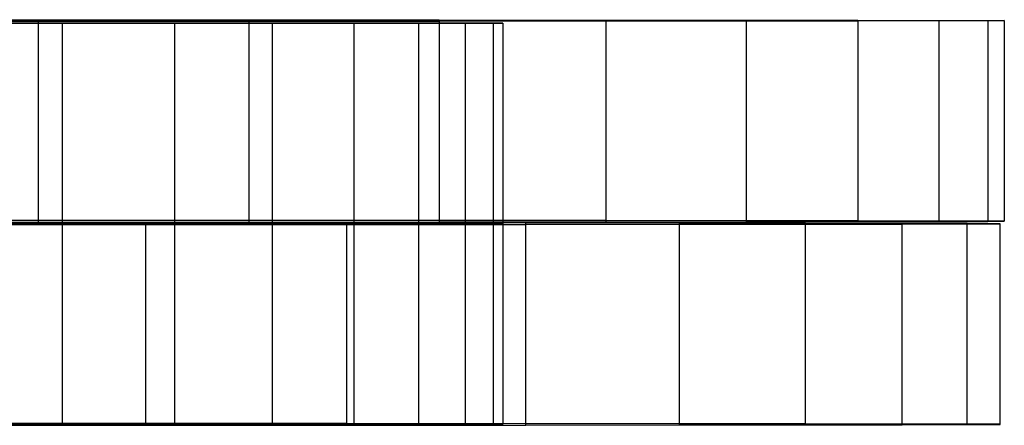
# Model space of a CAD drawing. Extents: x 0.1 to 16.1, y -3 to 3.
# Tile 65 of 65: x 12.2 to 16.1, y -0.8 to 0.8. Entities that reach past the tile are written whole.
import ezdxf

# ---------------------------------------------------------------- set-up
doc = ezdxf.new("R2010")
doc.units = 0
doc.header["$LTSCALE"] = 2.54
doc.layers.get('0').update_dxf_attribs({"color": 13, "linetype": 'CONTINUOUS'})

# ---------------------------------------------------------------- blocks, each defined once
blk = doc.blocks.new('DROPS_WOOD_D_PM_STL')
at = {"color": 0}
for p, q in [((14.08, 0.8, 38.3564), (2.08, 0.8, 38.3564)), ((14.08, 0.8, 38.3564), (2.08, 0.8, 38.3564)), ((11.3183, 0.8133, 17.0293), (12.2271, 0.813, 17.5035)), ((11.3183, 0.8133, 17.0293), (12.2271, 0.813, 17.5035)), ((12.2271, 0.806, 31.1858), (11.3183, 0.8057, 31.6599)), ((12.2271, 0.806, 31.1858), (11.3183, 0.8057, 31.6599)), ((11.8209, 0.8, 33.6654), (12.3226, 0.8, 34.1138)), ((11.8209, 0.8, 33.6654), (12.3226, 0.8, 34.1138)), ((12.2271, 0.813, 17.5035), (12.2271, 0.013, 17.5031)), ((12.2271, 0.813, 17.5035), (13.0679, 0.8127, 18.09)), ((12.2271, 0.813, 17.5035), (12.2271, 0.013, 17.5031)), ((12.2271, 0.813, 17.5035), (13.0679, 0.8127, 18.09)), ((13.0679, 0.8063, 30.5993), (12.2271, 0.806, 31.1858)), ((13.0679, 0.8063, 30.5993), (12.2271, 0.806, 31.1858)), ((12.2271, 0.806, 31.1858), (12.2271, 0.006, 31.1853)), ((12.2271, 0.806, 31.1858), (12.2271, 0.006, 31.1853)), ((12.3226, 0.8, 34.1138), (12.3226, 0, 34.1138)), ((12.3226, 0.8, 34.1138), (12.771, 0.8, 34.6155)), ((12.3226, 0.8, 34.1138), (12.3226, 0, 34.1138)), ((12.3226, 0.8, 34.1138), (12.771, 0.8, 34.6155)), ((12.771, 0.8, 34.6155), (12.771, 0, 34.6155)), ((12.771, 0.8, 34.6155), (13.1603, 0.8, 35.1642)), ((12.771, 0.8, 34.6155), (12.771, 0, 34.6155)), ((12.771, 0.8, 34.6155), (13.1603, 0.8, 35.1642)), ((13.0679, 0.8127, 18.09), (13.0679, 0.0127, 18.0896)), ((13.0679, 0.8127, 18.09), (13.8268, 0.8124, 18.7792)), ((13.0679, 0.8127, 18.09), (13.0679, 0.0127, 18.0896)), ((13.0679, 0.8127, 18.09), (13.8268, 0.8124, 18.7792)), ((13.8268, 0.8066, 29.9101), (13.0679, 0.8063, 30.5993)), ((13.8268, 0.8066, 29.9101), (13.0679, 0.8063, 30.5993)), ((13.0679, 0.8063, 30.5993), (13.0679, 0.0063, 30.5989)), ((13.0679, 0.8063, 30.5993), (13.0679, 0.0063, 30.5989)), ((13.1603, 0.8, 35.1642), (13.1603, 0, 35.1642)), ((13.1603, 0.8, 35.1642), (13.4858, 0.8, 35.7531)), ((13.1603, 0.8, 35.1642), (13.1603, 0, 35.1642)), ((13.1603, 0.8, 35.1642), (13.4858, 0.8, 35.7531)), ((13.4858, 0.8, 35.7531), (13.4858, 0, 35.7531)), ((13.4858, 0.8, 35.7531), (13.7433, 0.8, 36.3747)), ((13.4858, 0.8, 35.7531), (13.4858, 0, 35.7531)), ((13.4858, 0.8, 35.7531), (13.7433, 0.8, 36.3747)), ((13.7433, 0.8, 36.3747), (13.7433, 0, 36.3747)), ((13.7433, 0.8, 36.3747), (13.9296, 0.8, 37.0213)), ((13.7433, 0.8, 36.3747), (13.7433, 0, 36.3747)), ((13.7433, 0.8, 36.3747), (13.9296, 0.8, 37.0213)), ((13.8268, 0.8124, 18.7792), (13.8268, 0.0124, 18.7787)), ((13.8268, 0.8124, 18.7792), (14.4913, 0.812, 19.5597)), ((13.8268, 0.8124, 18.7792), (13.8268, 0.0124, 18.7787)), ((13.8268, 0.8124, 18.7792), (14.4913, 0.812, 19.5597)), ((14.4913, 0.807, 29.1295), (13.8268, 0.8066, 29.9101)), ((14.4913, 0.807, 29.1295), (13.8268, 0.8066, 29.9101)), ((13.8268, 0.8066, 29.9101), (13.8268, 0.0066, 29.9097)), ((13.8268, 0.8066, 29.9101), (13.8268, 0.0066, 29.9097)), ((13.9296, 0.8, 37.0213), (13.9296, 0, 37.0213)), ((13.9296, 0.8, 37.0213), (14.0423, 0.8, 37.6846)), ((13.9296, 0.8, 37.0213), (13.9296, 0, 37.0213)), ((13.9296, 0.8, 37.0213), (14.0423, 0.8, 37.6846)), ((14.0423, 0.8, 37.6846), (14.0423, 0, 37.6846)), ((14.0423, 0.8, 37.6846), (14.08, 0.8, 38.3564)), ((14.0423, 0.8, 37.6846), (14.0423, 0, 37.6846)), ((14.0423, 0.8, 37.6846), (14.08, 0.8, 38.3564)), ((14.08, 0.8, 38.3564), (14.08, 0, 38.3564)), ((14.08, 0.8, 38.3564), (14.08, 0, 38.3564)), ((14.4913, 0.812, 19.5597), (14.4913, 0.012, 19.5593)), ((14.4913, 0.812, 19.5597), (15.0505, 0.8115, 20.4189)), ((14.4913, 0.812, 19.5597), (14.4913, 0.012, 19.5593)), ((14.4913, 0.812, 19.5597), (15.0505, 0.8115, 20.4189)), ((15.0505, 0.8075, 28.2704), (14.4913, 0.807, 29.1295)), ((15.0505, 0.8075, 28.2704), (14.4913, 0.807, 29.1295)), ((14.4913, 0.807, 29.1295), (14.4913, 0.007, 29.1291)), ((14.4913, 0.807, 29.1295), (14.4913, 0.007, 29.1291)), ((15.0505, 0.8115, 20.4189), (15.0505, 0.0115, 20.4185)), ((15.0505, 0.8115, 20.4189), (15.4953, 0.8111, 21.3425)), ((15.0505, 0.8115, 20.4189), (15.0505, 0.0115, 20.4185)), ((15.0505, 0.8115, 20.4189), (15.4953, 0.8111, 21.3425)), ((15.4953, 0.808, 27.3467), (15.0505, 0.8075, 28.2704)), ((15.4953, 0.808, 27.3467), (15.0505, 0.8075, 28.2704)), ((15.0505, 0.8075, 28.2704), (15.0505, 0.0075, 28.2699)), ((15.0505, 0.8075, 28.2704), (15.0505, 0.0075, 28.2699)), ((15.4953, 0.8111, 21.3425), (15.4953, 0.0111, 21.3421)), ((15.4953, 0.8111, 21.3425), (15.8184, 0.8105, 22.3154)), ((15.4953, 0.8111, 21.3425), (15.4953, 0.0111, 21.3421)), ((15.4953, 0.8111, 21.3425), (15.8184, 0.8105, 22.3154)), ((15.8184, 0.8085, 26.3738), (15.4953, 0.808, 27.3467)), ((15.8184, 0.8085, 26.3738), (15.4953, 0.808, 27.3467)), ((15.4953, 0.808, 27.3467), (15.4953, 0.008, 27.3463)), ((15.4953, 0.808, 27.3467), (15.4953, 0.008, 27.3463)), ((15.8184, 0.8105, 22.3154), (15.8184, 0.0105, 22.315)), ((15.8184, 0.8105, 22.3154), (16.0143, 0.81, 23.3216)), ((15.8184, 0.8105, 22.3154), (15.8184, 0.0105, 22.315)), ((15.8184, 0.8105, 22.3154), (16.0143, 0.81, 23.3216)), ((16.0143, 0.809, 25.3676), (15.8184, 0.8085, 26.3738)), ((16.0143, 0.809, 25.3676), (15.8184, 0.8085, 26.3738)), ((15.8184, 0.8085, 26.3738), (15.8184, 0.0085, 26.3734)), ((15.8184, 0.8085, 26.3738), (15.8184, 0.0085, 26.3734)), ((16.0143, 0.81, 23.3216), (16.0143, 0.01, 23.3212)), ((16.0143, 0.81, 23.3216), (16.08, 0.8095, 24.3446)), ((16.0143, 0.81, 23.3216), (16.0143, 0.01, 23.3212)), ((16.0143, 0.81, 23.3216), (16.08, 0.8095, 24.3446)), ((16.08, 0.8095, 24.3446), (16.0143, 0.809, 25.3676)), ((16.08, 0.8095, 24.3446), (16.0143, 0.809, 25.3676)), ((16.0143, 0.809, 25.3676), (16.0143, 0.009, 25.3672)), ((16.0143, 0.809, 25.3676), (16.0143, 0.009, 25.3672)), ((16.08, 0.8095, 24.3446), (16.08, 0.0095, 24.3442)), ((16.08, 0.8095, 24.3446), (16.08, 0.0095, 24.3442)), ((8.38, 0, 38.3564), (14.08, 0, 38.3564)), ((8.38, 0, 38.3564), (14.08, 0, 38.3564)), ((8.38, 0, 38.3564), (14.08, 0, 38.3564)), ((12.2271, 0.013, 17.5031), (11.3183, 0.0133, 17.0289)), ((12.2271, 0.013, 17.5031), (11.3183, 0.0133, 17.0289)), ((11.3183, 0.0057, 31.6595), (12.2271, 0.006, 31.1853)), ((11.3183, 0.0057, 31.6595), (12.2271, 0.006, 31.1853)), ((12.6569, 0.0029, 17.7828), (11.7803, 0.0032, 17.2514)), ((12.6569, 0.0029, 17.7828), (11.7803, 0.0032, 17.2514)), ((12.3226, 0, 34.1138), (11.8209, 0, 33.6654)), ((12.3226, 0, 34.1138), (11.8209, 0, 33.6654)), ((12.3226, 0, 34.1138), (11.8209, 0, 33.6654)), ((13.0679, 0.0127, 18.0896), (12.2271, 0.013, 17.5031)), ((13.0679, 0.0127, 18.0896), (12.2271, 0.013, 17.5031)), ((12.2271, 0.006, 31.1853), (13.0679, 0.0063, 30.5989)), ((12.2271, 0.006, 31.1853), (13.0679, 0.0063, 30.5989)), ((12.771, 0, 34.6155), (12.3226, 0, 34.1138)), ((12.3226, 0, 34.1138), (12.3226, -0.8, 34.1138)), ((12.771, 0, 34.6155), (12.3226, 0, 34.1138)), ((12.3226, 0, 34.1138), (12.3226, -0.8, 34.1138)), ((12.771, 0, 34.6155), (12.3226, 0, 34.1138)), ((13.4584, 0.0026, 18.422), (12.6569, 0.0029, 17.7828)), ((12.6569, -0.7971, 17.7824), (12.6569, 0.0029, 17.7828)), ((13.4584, 0.0026, 18.422), (12.6569, 0.0029, 17.7828)), ((12.6569, -0.7971, 17.7824), (12.6569, 0.0029, 17.7828)), ((13.1603, 0, 35.1642), (12.771, 0, 34.6155)), ((12.771, 0, 34.6155), (12.771, -0.8, 34.6155)), ((13.1603, 0, 35.1642), (12.771, 0, 34.6155)), ((12.771, 0, 34.6155), (12.771, -0.8, 34.6155)), ((13.1603, 0, 35.1642), (12.771, 0, 34.6155)), ((13.8268, 0.0124, 18.7787), (13.0679, 0.0127, 18.0896)), ((13.8268, 0.0124, 18.7787), (13.0679, 0.0127, 18.0896)), ((13.0679, 0.0063, 30.5989), (13.8268, 0.0066, 29.9097)), ((13.0679, 0.0063, 30.5989), (13.8268, 0.0066, 29.9097)), ((13.4858, 0, 35.7531), (13.1603, 0, 35.1642)), ((13.1603, 0, 35.1642), (13.1603, -0.8, 35.1642)), ((13.4858, 0, 35.7531), (13.1603, 0, 35.1642)), ((13.1603, 0, 35.1642), (13.1603, -0.8, 35.1642)), ((13.4858, 0, 35.7531), (13.1603, 0, 35.1642)), ((14.1716, 0.0022, 19.1584), (13.4584, 0.0026, 18.422)), ((13.4584, -0.7974, 18.4216), (13.4584, 0.0026, 18.422)), ((14.1716, 0.0022, 19.1584), (13.4584, 0.0026, 18.422)), ((13.4584, -0.7974, 18.4216), (13.4584, 0.0026, 18.422)), ((13.7433, 0, 36.3747), (13.4858, 0, 35.7531)), ((13.4858, 0, 35.7531), (13.4858, -0.8, 35.7531)), ((13.7433, 0, 36.3747), (13.4858, 0, 35.7531)), ((13.4858, 0, 35.7531), (13.4858, -0.8, 35.7531)), ((13.7433, 0, 36.3747), (13.4858, 0, 35.7531)), ((13.9296, 0, 37.0213), (13.7433, 0, 36.3747)), ((13.7433, 0, 36.3747), (13.7433, -0.8, 36.3747)), ((13.9296, 0, 37.0213), (13.7433, 0, 36.3747)), ((13.7433, 0, 36.3747), (13.7433, -0.8, 36.3747)), ((13.9296, 0, 37.0213), (13.7433, 0, 36.3747)), ((14.4913, 0.012, 19.5593), (13.8268, 0.0124, 18.7787)), ((14.4913, 0.012, 19.5593), (13.8268, 0.0124, 18.7787)), ((13.8268, 0.0066, 29.9097), (14.4913, 0.007, 29.1291)), ((13.8268, 0.0066, 29.9097), (14.4913, 0.007, 29.1291)), ((14.0423, 0, 37.6846), (13.9296, 0, 37.0213)), ((13.9296, 0, 37.0213), (13.9296, -0.8, 37.0213)), ((14.0423, 0, 37.6846), (13.9296, 0, 37.0213)), ((13.9296, 0, 37.0213), (13.9296, -0.8, 37.0213)), ((14.0423, 0, 37.6846), (13.9296, 0, 37.0213)), ((14.08, 0, 38.3564), (14.0423, 0, 37.6846)), ((14.0423, 0, 37.6846), (14.0423, -0.8, 37.6846)), ((14.08, 0, 38.3564), (14.0423, 0, 37.6846)), ((14.0423, 0, 37.6846), (14.0423, -0.8, 37.6846)), ((14.08, 0, 38.3564), (14.0423, 0, 37.6846)), ((14.08, 0, 38.3564), (14.08, -0.8, 38.3564)), ((14.08, 0, 38.3564), (14.08, -0.8, 38.3564)), ((14.7847, 0.0018, 19.9799), (14.1716, 0.0022, 19.1584)), ((14.1716, -0.7978, 19.158), (14.1716, 0.0022, 19.1584)), ((14.7847, 0.0018, 19.9799), (14.1716, 0.0022, 19.1584)), ((14.1716, -0.7978, 19.158), (14.1716, 0.0022, 19.1584)), ((15.0505, 0.0115, 20.4185), (14.4913, 0.012, 19.5593)), ((15.0505, 0.0115, 20.4185), (14.4913, 0.012, 19.5593)), ((14.4913, 0.007, 29.1291), (15.0505, 0.0075, 28.2699)), ((14.4913, 0.007, 29.1291), (15.0505, 0.0075, 28.2699)), ((15.2878, 0.0013, 20.8731), (14.7847, 0.0018, 19.9799)), ((14.7847, -0.7982, 19.9795), (14.7847, 0.0018, 19.9799)), ((15.2878, 0.0013, 20.8731), (14.7847, 0.0018, 19.9799)), ((14.7847, -0.7982, 19.9795), (14.7847, 0.0018, 19.9799)), ((15.4953, 0.0111, 21.3421), (15.0505, 0.0115, 20.4185)), ((15.4953, 0.0111, 21.3421), (15.0505, 0.0115, 20.4185)), ((15.0505, 0.0075, 28.2699), (15.4953, 0.008, 27.3463)), ((15.0505, 0.0075, 28.2699), (15.4953, 0.008, 27.3463)), ((15.6724, 0.0008, 21.8233), (15.2878, 0.0013, 20.8731)), ((15.2878, -0.7987, 20.8727), (15.2878, 0.0013, 20.8731)), ((15.6724, 0.0008, 21.8233), (15.2878, 0.0013, 20.8731)), ((15.2878, -0.7987, 20.8727), (15.2878, 0.0013, 20.8731)), ((15.8184, 0.0105, 22.315), (15.4953, 0.0111, 21.3421)), ((15.8184, 0.0105, 22.315), (15.4953, 0.0111, 21.3421)), ((15.4953, 0.008, 27.3463), (15.8184, 0.0085, 26.3734)), ((15.4953, 0.008, 27.3463), (15.8184, 0.0085, 26.3734)), ((15.9325, 0.0003, 22.8149), (15.6724, 0.0008, 21.8233)), ((15.6724, -0.7992, 21.8229), (15.6724, 0.0008, 21.8233)), ((15.9325, 0.0003, 22.8149), (15.6724, 0.0008, 21.8233)), ((15.6724, -0.7992, 21.8229), (15.6724, 0.0008, 21.8233)), ((16.0143, 0.01, 23.3212), (15.8184, 0.0105, 22.315)), ((16.0143, 0.01, 23.3212), (15.8184, 0.0105, 22.315)), ((15.8184, 0.0085, 26.3734), (16.0143, 0.009, 25.3672)), ((15.8184, 0.0085, 26.3734), (16.0143, 0.009, 25.3672)), ((16.0636, -0.0002, 23.8316), (15.9325, 0.0003, 22.8149)), ((15.9325, -0.7997, 22.8145), (15.9325, 0.0003, 22.8149)), ((16.0636, -0.0002, 23.8316), (15.9325, 0.0003, 22.8149)), ((15.9325, -0.7997, 22.8145), (15.9325, 0.0003, 22.8149)), ((16.08, 0.0095, 24.3442), (16.0143, 0.01, 23.3212)), ((16.08, 0.0095, 24.3442), (16.0143, 0.01, 23.3212)), ((16.0143, 0.009, 25.3672), (16.08, 0.0095, 24.3442)), ((16.0143, 0.009, 25.3672), (16.08, 0.0095, 24.3442)), ((11.7803, -0.0041, 31.437), (12.6569, -0.0039, 30.9056)), ((11.7803, -0.0041, 31.437), (12.6569, -0.0039, 30.9056)), ((12.6569, -0.0039, 30.9056), (13.4584, -0.0035, 30.2664)), ((12.6569, -0.0039, 30.9056), (13.4584, -0.0035, 30.2664)), ((12.6569, -0.8039, 30.9052), (12.6569, -0.0039, 30.9056)), ((12.6569, -0.8039, 30.9052), (12.6569, -0.0039, 30.9056)), ((13.4584, -0.0035, 30.2664), (14.1716, -0.0032, 29.53)), ((13.4584, -0.0035, 30.2664), (14.1716, -0.0032, 29.53)), ((13.4584, -0.8035, 30.266), (13.4584, -0.0035, 30.2664)), ((13.4584, -0.8035, 30.266), (13.4584, -0.0035, 30.2664)), ((14.1716, -0.0032, 29.53), (14.7847, -0.0027, 28.7085)), ((14.1716, -0.0032, 29.53), (14.7847, -0.0027, 28.7085)), ((14.1716, -0.8032, 29.5296), (14.1716, -0.0032, 29.53)), ((14.1716, -0.8032, 29.5296), (14.1716, -0.0032, 29.53)), ((14.7847, -0.0027, 28.7085), (15.2878, -0.0023, 27.8153)), ((14.7847, -0.0027, 28.7085), (15.2878, -0.0023, 27.8153)), ((14.7847, -0.8027, 28.7081), (14.7847, -0.0027, 28.7085)), ((14.7847, -0.8027, 28.7081), (14.7847, -0.0027, 28.7085)), ((15.2878, -0.0023, 27.8153), (15.6724, -0.0018, 26.8651)), ((15.2878, -0.0023, 27.8153), (15.6724, -0.0018, 26.8651)), ((15.2878, -0.8023, 27.8149), (15.2878, -0.0023, 27.8153)), ((15.2878, -0.8023, 27.8149), (15.2878, -0.0023, 27.8153)), ((15.6724, -0.0018, 26.8651), (15.9325, -0.0013, 25.8735)), ((15.6724, -0.0018, 26.8651), (15.9325, -0.0013, 25.8735)), ((15.6724, -0.8018, 26.8647), (15.6724, -0.0018, 26.8651)), ((15.6724, -0.8018, 26.8647), (15.6724, -0.0018, 26.8651)), ((15.9325, -0.0013, 25.8735), (16.0636, -0.0008, 24.8568)), ((15.9325, -0.0013, 25.8735), (16.0636, -0.0008, 24.8568)), ((15.9325, -0.8013, 25.8731), (15.9325, -0.0013, 25.8735)), ((15.9325, -0.8013, 25.8731), (15.9325, -0.0013, 25.8735)), ((16.0636, -0.0008, 24.8568), (16.0636, -0.0002, 23.8316)), ((16.0636, -0.8002, 23.8312), (16.0636, -0.0002, 23.8316)), ((16.0636, -0.0008, 24.8568), (16.0636, -0.0002, 23.8316)), ((16.0636, -0.8002, 23.8312), (16.0636, -0.0002, 23.8316)), ((16.0636, -0.8008, 24.8563), (16.0636, -0.0008, 24.8568)), ((16.0636, -0.8008, 24.8563), (16.0636, -0.0008, 24.8568)), ((2.08, -0.8, 38.3564), (14.08, -0.8, 38.3564)), ((2.08, -0.8, 38.3564), (14.08, -0.8, 38.3564)), ((12.6569, -0.7971, 17.7824), (11.7803, -0.7968, 17.251)), ((12.6569, -0.7971, 17.7824), (11.7803, -0.7968, 17.251)), ((11.7803, -0.8041, 31.4366), (12.6569, -0.8039, 30.9052)), ((11.7803, -0.8041, 31.4366), (12.6569, -0.8039, 30.9052)), ((12.3226, -0.8, 34.1138), (11.8209, -0.8, 33.6654)), ((12.3226, -0.8, 34.1138), (11.8209, -0.8, 33.6654)), ((12.771, -0.8, 34.6155), (12.3226, -0.8, 34.1138)), ((12.771, -0.8, 34.6155), (12.3226, -0.8, 34.1138)), ((13.4584, -0.7974, 18.4216), (12.6569, -0.7971, 17.7824)), ((13.4584, -0.7974, 18.4216), (12.6569, -0.7971, 17.7824)), ((12.6569, -0.8039, 30.9052), (13.4584, -0.8035, 30.266)), ((12.6569, -0.8039, 30.9052), (13.4584, -0.8035, 30.266)), ((13.1603, -0.8, 35.1642), (12.771, -0.8, 34.6155)), ((13.1603, -0.8, 35.1642), (12.771, -0.8, 34.6155)), ((13.4858, -0.8, 35.7531), (13.1603, -0.8, 35.1642)), ((13.4858, -0.8, 35.7531), (13.1603, -0.8, 35.1642)), ((14.1716, -0.7978, 19.158), (13.4584, -0.7974, 18.4216)), ((14.1716, -0.7978, 19.158), (13.4584, -0.7974, 18.4216)), ((13.4584, -0.8035, 30.266), (14.1716, -0.8032, 29.5296)), ((13.4584, -0.8035, 30.266), (14.1716, -0.8032, 29.5296)), ((13.7433, -0.8, 36.3747), (13.4858, -0.8, 35.7531)), ((13.7433, -0.8, 36.3747), (13.4858, -0.8, 35.7531)), ((13.9296, -0.8, 37.0213), (13.7433, -0.8, 36.3747)), ((13.9296, -0.8, 37.0213), (13.7433, -0.8, 36.3747)), ((14.0423, -0.8, 37.6846), (13.9296, -0.8, 37.0213)), ((14.0423, -0.8, 37.6846), (13.9296, -0.8, 37.0213)), ((14.08, -0.8, 38.3564), (14.0423, -0.8, 37.6846)), ((14.08, -0.8, 38.3564), (14.0423, -0.8, 37.6846)), ((14.7847, -0.7982, 19.9795), (14.1716, -0.7978, 19.158)), ((14.7847, -0.7982, 19.9795), (14.1716, -0.7978, 19.158)), ((14.1716, -0.8032, 29.5296), (14.7847, -0.8027, 28.7081)), ((14.1716, -0.8032, 29.5296), (14.7847, -0.8027, 28.7081)), ((15.2878, -0.7987, 20.8727), (14.7847, -0.7982, 19.9795)), ((15.2878, -0.7987, 20.8727), (14.7847, -0.7982, 19.9795)), ((14.7847, -0.8027, 28.7081), (15.2878, -0.8023, 27.8149)), ((14.7847, -0.8027, 28.7081), (15.2878, -0.8023, 27.8149)), ((15.6724, -0.7992, 21.8229), (15.2878, -0.7987, 20.8727)), ((15.6724, -0.7992, 21.8229), (15.2878, -0.7987, 20.8727)), ((15.2878, -0.8023, 27.8149), (15.6724, -0.8018, 26.8647)), ((15.2878, -0.8023, 27.8149), (15.6724, -0.8018, 26.8647)), ((15.9325, -0.7997, 22.8145), (15.6724, -0.7992, 21.8229)), ((15.9325, -0.7997, 22.8145), (15.6724, -0.7992, 21.8229)), ((15.6724, -0.8018, 26.8647), (15.9325, -0.8013, 25.8731)), ((15.6724, -0.8018, 26.8647), (15.9325, -0.8013, 25.8731)), ((16.0636, -0.8002, 23.8312), (15.9325, -0.7997, 22.8145)), ((16.0636, -0.8002, 23.8312), (15.9325, -0.7997, 22.8145)), ((15.9325, -0.8013, 25.8731), (16.0636, -0.8008, 24.8563)), ((15.9325, -0.8013, 25.8731), (16.0636, -0.8008, 24.8563)), ((16.0636, -0.8008, 24.8563), (16.0636, -0.8002, 23.8312)), ((16.0636, -0.8008, 24.8563), (16.0636, -0.8002, 23.8312))]:
    blk.add_line(p, q, dxfattribs=at)

msp = doc.modelspace()

# ---------------------------------------------------------------- block references
at = {"color": 250}
msp.add_blockref('DROPS_WOOD_D_PM_STL', (0, 0), dxfattribs=at)

doc.saveas('drawing.dxf')
